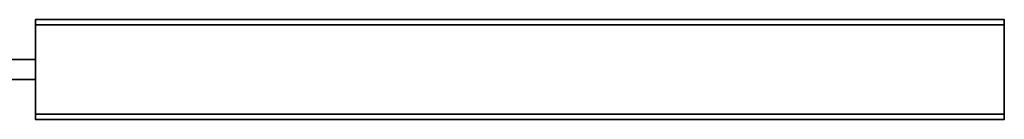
# Model space of a CAD drawing. Header units: millimetres. Extents: x -309 to 8309, y -96 to 57.
# Tile 15 of 95: x -78 to 309, y -39 to 0. Entities that reach past the tile are written whole.
import ezdxf

# ---------------------------------------------------------------- set-up
doc = ezdxf.new("R2010")
doc.units = ezdxf.units.MM
doc.layers.add('151', color=7, linetype='Continuous', true_color=0xffffff)

# ---------------------------------------------------------------- blocks, each defined once
blk = doc.blocks.new('UG_SURFACE_007')
at = {"layer": '151', "color": 252, "linetype": 'Continuous', "lineweight": 35}
for points in [[(-122, -37.3), (-309, -37.3), (-309, 0), (-122, 0)], [(-309, 0), (-309, 0, 2017), (-122, 0, 2017), (-122, 0)], [(-309, 0, 2017), (-309, 0), (-309, -37.3)], [(-309, -37.3), (-309, -39.3, 2), (-309, -39.3, 2017), (-309, 0, 2017)], [(-122, 0, 2017), (-309, 0, 2017), (-309, -39.3, 2017), (-122, -39.3, 2017)], [(-122, 0), (-122, 0, 2017), (-122, -15.65, 2016), (-122, -15.65, 1)], [(-122, 0, 2017), (-122, -39.3, 2017), (-122, -23.65, 2016), (-122, -15.65, 2016)], [(-122, -15.65, 1), (-122, -23.65, 1), (-122, -37.3), (-122, 0)], [(-72, -15.65, 1), (-72, -15.65, 2016), (-72, 0, 2017), (-72, 0, 2)], [(-72, -39.3, 2017), (-72, 0, 2017), (-72, -15.65, 2016), (-72, -23.65, 2016)], [(-72, 0, 2), (-72, -2), (-72, -15.65, 1)], [(309, 0, 2), (-72, 0, 2), (-72, 0, 2017), (309, 0, 2017)], [(-72, 0, 2017), (-72, -39.3, 2017), (309, -39.3, 2017), (309, 0, 2017)], [(309, -2), (-72, -2), (-72, 0, 2), (309, 0, 2)], [(309, 0, 2017), (309, -39.3, 2017), (309, -39.3, 2), (309, -37.3)], [(309, -37.3), (309, -2), (309, 0, 2), (309, 0, 2017)], [(-72, -2), (-72, -37.3), (-72, -23.65, 1), (-72, -15.65, 1)], [(-72, -2), (309, -2), (309, -37.3), (-72, -37.3)], [(-72, -15.65, 1), (-122, -15.65, 1), (-122, -15.65, 2016), (-72, -15.65, 2016)], [(-122, -23.65, 2016), (-72, -23.65, 2016), (-72, -15.65, 2016), (-122, -15.65, 2016)], [(-122, -15.65, 1), (-72, -15.65, 1), (-72, -23.65, 1), (-122, -23.65, 1)], [(-122, -23.65, 1), (-122, -23.65, 2016), (-122, -39.3, 2017), (-122, -39.3, 2)], [(-122, -39.3, 2), (-122, -37.3), (-122, -23.65, 1)], [(-122, -23.65, 1), (-72, -23.65, 1), (-72, -23.65, 2016), (-122, -23.65, 2016)], [(-72, -23.65, 1), (-72, -37.3), (-72, -39.3, 2)], [(-72, -39.3, 2), (-72, -39.3, 2017), (-72, -23.65, 2016), (-72, -23.65, 1)], [(-309, -37.3), (-122, -37.3), (-122, -39.3, 2), (-309, -39.3, 2)], [(-72, -37.3), (309, -37.3), (309, -39.3, 2), (-72, -39.3, 2)], [(-309, -39.3, 2), (-122, -39.3, 2), (-122, -39.3, 2017), (-309, -39.3, 2017)], [(-72, -39.3, 2), (309, -39.3, 2), (309, -39.3, 2017), (-72, -39.3, 2017)]]:
    blk.add_3dface(points, dxfattribs=at)

msp = doc.modelspace()

# ---------------------------------------------------------------- linework, layer by layer
at = {"layer": '151', "color": 252, "linetype": 'Continuous', "lineweight": 35}
for p, q in [((309, 0, 2017), (-72, 0, 2017)), ((309, 0, 2), (-72, 0, 2)), ((-72, 0, 2017), (-72, -39.3, 2017)), ((-72, 0, 2), (-72, -2)), ((-72, 0, 2017), (-72, 0, 2)), ((309, -39.3, 2017), (309, 0, 2017)), ((309, 0, 2017), (309, 0, 2)), ((309, -2), (309, 0, 2)), ((-72, -2), (309, -2)), ((-72, -2), (-72, -37.3)), ((309, -37.3), (309, -2)), ((-72, -15.65, 2016), (-122, -15.65, 2016)), ((-72, -15.65, 1), (-122, -15.65, 1)), ((-72, -23.65, 2016), (-72, -15.65, 2016)), ((-72, -15.65, 2016), (-72, -15.65, 1)), ((-72, -23.65, 1), (-72, -15.65, 1)), ((-122, -23.65, 2016), (-72, -23.65, 2016)), ((-122, -23.65, 1), (-72, -23.65, 1)), ((-72, -23.65, 2016), (-72, -23.65, 1)), ((309, -37.3), (-72, -37.3)), ((-72, -37.3), (-72, -39.3, 2)), ((309, -39.3, 2), (309, -37.3)), ((-72, -39.3, 2017), (309, -39.3, 2017)), ((-72, -39.3, 2017), (-72, -39.3, 2)), ((-72, -39.3, 2), (309, -39.3, 2)), ((309, -39.3, 2017), (309, -39.3, 2))]:
    msp.add_line(p, q, dxfattribs=at)

# ---------------------------------------------------------------- block references
msp.add_blockref('UG_SURFACE_007', (0, 0), dxfattribs=at)

doc.saveas('drawing.dxf')
